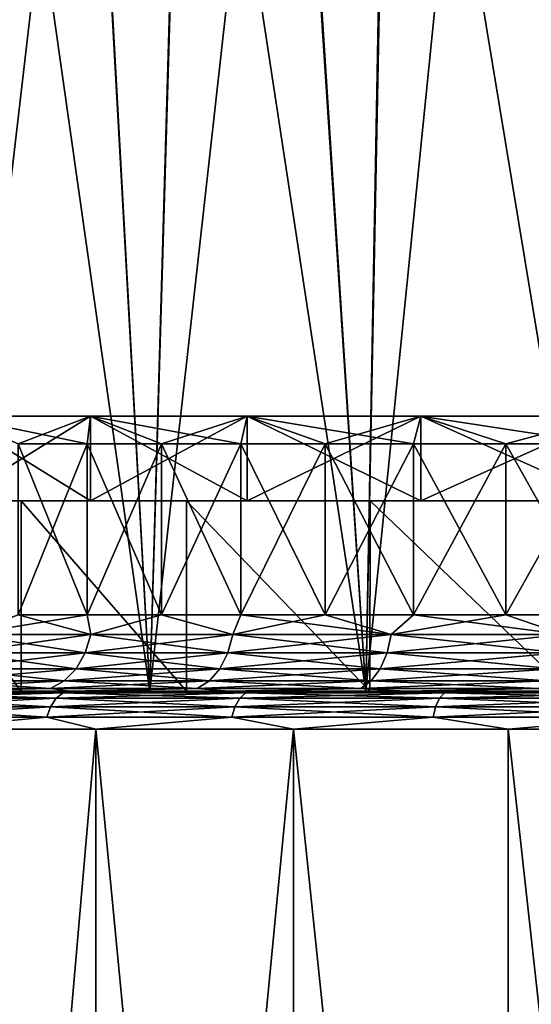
# Model space of a CAD drawing. Header units: millimetres. Extents: x -128 to 173, y -40 to 30.
# Tile 115 of 256: x -6.93 to -4.24, y -29.65 to -24.47. Entities that reach past the tile are written whole.
import ezdxf

# ---------------------------------------------------------------- set-up
doc = ezdxf.new("R2010")
doc.units = ezdxf.units.MM
doc.header["$LTSCALE"] = 56.728605
for name, color, linetype in [('11', 7, 'CONTINUOUS'), ('12', 7, 'CONTINUOUS'), ('13', 7, 'CONTINUOUS'), ('145', 7, 'CONTINUOUS'), ('146', 7, 'CONTINUOUS'), ('147', 7, 'CONTINUOUS'), ('148', 7, 'CONTINUOUS'), ('149', 7, 'CONTINUOUS'), ('150', 7, 'CONTINUOUS'), ('151', 7, 'CONTINUOUS'), ('152', 7, 'CONTINUOUS'), ('153', 7, 'CONTINUOUS'), ('154', 7, 'CONTINUOUS'), ('155', 7, 'CONTINUOUS'), ('156', 7, 'CONTINUOUS'), ('29', 7, 'CONTINUOUS'), ('30', 7, 'CONTINUOUS'), ('33', 7, 'CONTINUOUS'), ('34', 7, 'CONTINUOUS')]:
    doc.layers.add(name, color=color, linetype=linetype)

msp = doc.modelspace()

# ---------------------------------------------------------------- linework, layer by layer
at = {"layer": '11', "color": 7, "linetype": 'CONTINUOUS'}
for points in [[(-7.2943, -28, 8.2336), (-8.2336, -28, 7.2943), (-6.4061, -28, 7.7436), (-7.2943, -28, 8.2336)], [(-6.4061, -28, 7.7436), (-8.2336, -28, 7.2943), (-7.3261, -28, 6.8797), (-6.4061, -28, 7.7436)], [(-8.2336, -28, -7.2943), (-7.2943, -28, -8.2336), (-6.4061, -28, -7.7436), (-8.2336, -28, -7.2943)], [(-7.3261, -28, -6.8797), (-8.2336, -28, -7.2943), (-6.4061, -28, -7.7436), (-7.3261, -28, -6.8797)], [(-6.2487, -28, 9.0528), (-7.2943, -28, 8.2336), (-5.385, -28, 8.4855), (-6.2487, -28, 9.0528)], [(-5.385, -28, 8.4855), (-7.2943, -28, 8.2336), (-6.4061, -28, 7.7436), (-5.385, -28, 8.4855)], [(-7.2943, -28, -8.2336), (-6.2487, -28, -9.0528), (-5.385, -28, -8.4855), (-7.2943, -28, -8.2336)], [(-6.4061, -28, -7.7436), (-7.2943, -28, -8.2336), (-5.385, -28, -8.4855), (-6.4061, -28, -7.7436)], [(-5.1119, -28, 9.74), (-6.2487, -28, 9.0528), (-3.1056, -28, 9.5581), (-5.1119, -28, 9.74)], [(-3.1056, -28, 9.5581), (-6.2487, -28, 9.0528), (-4.2791, -28, 9.0935), (-3.1056, -28, 9.5581)], [(-4.2791, -28, 9.0935), (-6.2487, -28, 9.0528), (-5.385, -28, 8.4855), (-4.2791, -28, 9.0935)], [(-6.2487, -28, -9.0528), (-5.1119, -28, -9.74), (-4.2791, -28, -9.0935), (-6.2487, -28, -9.0528)], [(-5.385, -28, -8.4855), (-6.2487, -28, -9.0528), (-4.2791, -28, -9.0935), (-5.385, -28, -8.4855)], [(-3.9006, -28, 10.2852), (-5.1119, -28, 9.74), (-0.6311, -28, 10.0302), (-3.9006, -28, 10.2852)], [(-0.6311, -28, 10.0302), (-5.1119, -28, 9.74), (-1.8832, -28, 9.872), (-0.6311, -28, 10.0302)], [(-1.8832, -28, 9.872), (-5.1119, -28, 9.74), (-3.1056, -28, 9.5581), (-1.8832, -28, 9.872)], [(-5.1119, -28, -9.74), (-3.9006, -28, -10.2852), (-1.8832, -28, -9.872), (-5.1119, -28, -9.74)], [(-4.2791, -28, -9.0935), (-5.1119, -28, -9.74), (-3.1056, -28, -9.5581), (-4.2791, -28, -9.0935)], [(-3.1056, -28, -9.5581), (-5.1119, -28, -9.74), (-1.8832, -28, -9.872), (-3.1056, -28, -9.5581)]]:
    msp.add_3dface(points, dxfattribs=at)
at = {"layer": '12', "color": 7, "linetype": 'CONTINUOUS'}
for points in [[(-3.876, -21.1239, -10.4226), (-3.9006, -28, -10.2852), (-4.4305, -21.2542, -10.1968), (-3.876, -21.1239, -10.4226)], [(-3.9006, -28, -10.2852), (-5.1119, -28, -9.74), (-4.4305, -21.2542, -10.1968), (-3.9006, -28, -10.2852)], [(-4.4305, -21.2542, -10.1968), (-5.1119, -28, -9.74), (-4.9819, -21.4001, -9.9362), (-4.4305, -21.2542, -10.1968)], [(-4.9819, -21.4001, -9.9362), (-5.1119, -28, -9.74), (-5.5271, -21.56, -9.6404), (-4.9819, -21.4001, -9.9362)], [(-5.1119, -28, -9.74), (-6.2487, -28, -9.0528), (-5.5271, -21.56, -9.6404), (-5.1119, -28, -9.74)], [(-5.5271, -21.56, -9.6404), (-6.2487, -28, -9.0528), (-6.062, -21.7317, -9.3097), (-5.5271, -21.56, -9.6404)], [(-6.062, -21.7317, -9.3097), (-6.2487, -28, -9.0528), (-6.5829, -21.9126, -8.9451), (-6.062, -21.7317, -9.3097)], [(-6.2487, -28, -9.0528), (-7.2943, -28, -8.2336), (-6.5829, -21.9126, -8.9451), (-6.2487, -28, -9.0528)], [(-6.5829, -21.9126, -8.9451), (-7.2943, -28, -8.2336), (-7.0859, -22.1, -8.5478), (-6.5829, -21.9126, -8.9451)]]:
    msp.add_3dface(points, dxfattribs=at)
at = {"layer": '13', "color": 7, "linetype": 'CONTINUOUS'}
for points in [[(-4.4395, -21.2565, 10.1928), (-3.9006, -28, 10.2852), (-3.8843, -21.1257, 10.4195), (-4.4395, -21.2565, 10.1928)], [(-4.991, -21.4026, 9.9316), (-3.9006, -28, 10.2852), (-4.4395, -21.2565, 10.1928), (-4.991, -21.4026, 9.9316)], [(-5.535, -21.5624, 9.6358), (-5.1119, -28, 9.74), (-4.991, -21.4026, 9.9316), (-5.535, -21.5624, 9.6358)], [(-5.1119, -28, 9.74), (-3.9006, -28, 10.2852), (-4.991, -21.4026, 9.9316), (-5.1119, -28, 9.74)], [(-6.0682, -21.7338, 9.3056), (-5.1119, -28, 9.74), (-5.535, -21.5624, 9.6358), (-6.0682, -21.7338, 9.3056)], [(-6.5874, -21.9143, 8.9418), (-6.2487, -28, 9.0528), (-6.0682, -21.7338, 9.3056), (-6.5874, -21.9143, 8.9418)], [(-6.2487, -28, 9.0528), (-5.1119, -28, 9.74), (-6.0682, -21.7338, 9.3056), (-6.2487, -28, 9.0528)], [(-7.089, -22.1012, 8.5452), (-6.2487, -28, 9.0528), (-6.5874, -21.9143, 8.9418), (-7.089, -22.1012, 8.5452)], [(-7.2943, -28, 8.2336), (-6.2487, -28, 9.0528), (-7.089, -22.1012, 8.5452), (-7.2943, -28, 8.2336)]]:
    msp.add_3dface(points, dxfattribs=at)
at = {"layer": '145', "color": 7, "linetype": 'CONTINUOUS'}
for points in [[(-6.5608, -27, 6.1609), (-7.2812, -27, 5.2901), (-6.5607, -26.5557, 6.1609), (-6.5608, -27, 6.1609)], [(-6.5607, -26.5557, 6.1609), (-7.2812, -27, 5.2901), (-7.2812, -26.5557, 5.2901), (-6.5607, -26.5557, 6.1609)], [(-5.7368, -27, 6.9346), (-6.5608, -27, 6.1609), (-5.7368, -26.5557, 6.9346), (-5.7368, -27, 6.9346)], [(-5.7368, -26.5557, 6.9346), (-6.5608, -27, 6.1609), (-6.5607, -26.5557, 6.1609), (-5.7368, -26.5557, 6.9346)], [(-4.8225, -27, 7.5989), (-5.7368, -27, 6.9346), (-4.8224, -26.5557, 7.599), (-4.8225, -27, 7.5989)], [(-4.8224, -26.5557, 7.599), (-5.7368, -27, 6.9346), (-5.7368, -26.5557, 6.9346), (-4.8224, -26.5557, 7.599)], [(-3.832, -27, 8.1434), (-4.8225, -27, 7.5989), (-3.832, -26.5557, 8.1434), (-3.832, -27, 8.1434)], [(-3.832, -26.5557, 8.1434), (-4.8225, -27, 7.5989), (-4.8224, -26.5557, 7.599), (-3.832, -26.5557, 8.1434)]]:
    msp.add_3dface(points, dxfattribs=at)
at = {"layer": '146', "color": 7, "linetype": 'CONTINUOUS'}
for points in [[(-7.2812, -27, 5.2901), (-6.5608, -27, 6.1609), (-7.6856, -27, 5.584), (-7.2812, -27, 5.2901)], [(-7.6856, -27, 5.584), (-6.5608, -27, 6.1609), (-6.9252, -27, 6.5032), (-7.6856, -27, 5.584)], [(-7.6856, -27, -5.584), (-6.9252, -27, -6.5032), (-6.5608, -27, -6.1609), (-7.6856, -27, -5.584)], [(-7.2812, -27, -5.2901), (-7.6856, -27, -5.584), (-6.5608, -27, -6.1609), (-7.2812, -27, -5.2901)], [(-6.5608, -27, 6.1609), (-5.7368, -27, 6.9346), (-6.9252, -27, 6.5032), (-6.5608, -27, 6.1609)], [(-6.9252, -27, 6.5032), (-5.7368, -27, 6.9346), (-6.0555, -27, 7.3199), (-6.9252, -27, 6.5032)], [(-6.9252, -27, -6.5032), (-6.0555, -27, -7.3199), (-5.7368, -27, -6.9346), (-6.9252, -27, -6.5032)], [(-6.5608, -27, -6.1609), (-6.9252, -27, -6.5032), (-5.7368, -27, -6.9346), (-6.5608, -27, -6.1609)], [(-5.7368, -27, 6.9346), (-4.8225, -27, 7.5989), (-6.0555, -27, 7.3199), (-5.7368, -27, 6.9346)], [(-6.0555, -27, 7.3199), (-4.8225, -27, 7.5989), (-5.0903, -27, 8.0211), (-6.0555, -27, 7.3199)], [(-6.0555, -27, -7.3199), (-5.0903, -27, -8.0211), (-4.8225, -27, -7.5989), (-6.0555, -27, -7.3199)], [(-5.7368, -27, -6.9346), (-6.0555, -27, -7.3199), (-4.8225, -27, -7.5989), (-5.7368, -27, -6.9346)], [(-4.8225, -27, 7.5989), (-3.832, -27, 8.1434), (-5.0903, -27, 8.0211), (-4.8225, -27, 7.5989)], [(-3.832, -27, 8.1434), (-2.7812, -27, 8.5595), (-5.0903, -27, 8.0211), (-3.832, -27, 8.1434)], [(-5.0903, -27, 8.0211), (-2.7812, -27, 8.5595), (-4.0449, -27, 8.5959), (-5.0903, -27, 8.0211)], [(-5.0903, -27, -8.0211), (-4.0449, -27, -8.5959), (-3.832, -27, -8.1434), (-5.0903, -27, -8.0211)], [(-4.8225, -27, -7.5989), (-5.0903, -27, -8.0211), (-3.832, -27, -8.1434), (-4.8225, -27, -7.5989)]]:
    msp.add_3dface(points, dxfattribs=at)
at = {"layer": '147', "color": 7, "linetype": 'CONTINUOUS'}
for points in [[(-7.6857, -28, 5.584), (-7.6856, -27, 5.584), (-6.9252, -28, 6.5032), (-7.6857, -28, 5.584)], [(-7.6856, -27, 5.584), (-6.9252, -27, 6.5032), (-6.9252, -28, 6.5032), (-7.6856, -27, 5.584)], [(-6.9252, -27, 6.5032), (-6.0555, -27, 7.3199), (-6.0555, -28, 7.3199), (-6.9252, -27, 6.5032)], [(-6.9252, -28, 6.5032), (-6.9252, -27, 6.5032), (-6.0555, -28, 7.3199), (-6.9252, -28, 6.5032)], [(-6.0555, -27, 7.3199), (-5.0903, -27, 8.0211), (-5.0904, -28, 8.0211), (-6.0555, -27, 7.3199)], [(-6.0555, -28, 7.3199), (-6.0555, -27, 7.3199), (-5.0904, -28, 8.0211), (-6.0555, -28, 7.3199)], [(-5.0904, -28, 8.0211), (-5.0903, -27, 8.0211), (-4.0449, -28, 8.5959), (-5.0904, -28, 8.0211)], [(-5.0903, -27, 8.0211), (-4.0449, -27, 8.5959), (-4.0449, -28, 8.5959), (-5.0903, -27, 8.0211)]]:
    msp.add_3dface(points, dxfattribs=at)
at = {"layer": '148', "color": 7, "linetype": 'CONTINUOUS'}
for points in [[(-6.9252, -28, -6.5032), (-7.6856, -27, -5.584), (-7.6857, -28, -5.584), (-6.9252, -28, -6.5032)], [(-6.9252, -27, -6.5032), (-7.6856, -27, -5.584), (-6.9252, -28, -6.5032), (-6.9252, -27, -6.5032)], [(-6.0555, -27, -7.3199), (-6.9252, -27, -6.5032), (-6.0555, -28, -7.3199), (-6.0555, -27, -7.3199)], [(-6.0555, -28, -7.3199), (-6.9252, -27, -6.5032), (-6.9252, -28, -6.5032), (-6.0555, -28, -7.3199)], [(-5.0903, -27, -8.0211), (-6.0555, -27, -7.3199), (-5.0904, -28, -8.0211), (-5.0903, -27, -8.0211)], [(-5.0904, -28, -8.0211), (-6.0555, -27, -7.3199), (-6.0555, -28, -7.3199), (-5.0904, -28, -8.0211)], [(-4.0449, -28, -8.5959), (-5.0903, -27, -8.0211), (-5.0904, -28, -8.0211), (-4.0449, -28, -8.5959)], [(-4.0449, -27, -8.5959), (-5.0903, -27, -8.0211), (-4.0449, -28, -8.5959), (-4.0449, -27, -8.5959)]]:
    msp.add_3dface(points, dxfattribs=at)
at = {"layer": '149', "color": 7, "linetype": 'CONTINUOUS'}
for points in [[(-7.6857, -28, 5.584), (-6.9252, -28, 6.5032), (-6.6704, -28, 6.2633), (-7.6857, -28, 5.584)], [(-7.4028, -28, 5.3778), (-7.6857, -28, 5.584), (-6.6704, -28, 6.2633), (-7.4028, -28, 5.3778)], [(-6.9252, -28, -6.5032), (-7.6857, -28, -5.584), (-6.6703, -28, -6.2633), (-6.9252, -28, -6.5032)], [(-6.6703, -28, -6.2633), (-7.6857, -28, -5.584), (-7.4028, -28, -5.3779), (-6.6703, -28, -6.2633)], [(-6.9252, -28, 6.5032), (-6.0555, -28, 7.3199), (-5.8327, -28, 7.05), (-6.9252, -28, 6.5032)], [(-6.6704, -28, 6.2633), (-6.9252, -28, 6.5032), (-5.8327, -28, 7.05), (-6.6704, -28, 6.2633)], [(-6.0555, -28, -7.3199), (-6.9252, -28, -6.5032), (-5.8327, -28, -7.05), (-6.0555, -28, -7.3199)], [(-5.8327, -28, -7.05), (-6.9252, -28, -6.5032), (-6.6703, -28, -6.2633), (-5.8327, -28, -7.05)], [(-6.0555, -28, 7.3199), (-5.0904, -28, 8.0211), (-4.9031, -28, 7.7254), (-6.0555, -28, 7.3199)], [(-5.8327, -28, 7.05), (-6.0555, -28, 7.3199), (-4.9031, -28, 7.7254), (-5.8327, -28, 7.05)], [(-5.0904, -28, -8.0211), (-6.0555, -28, -7.3199), (-4.903, -28, -7.7255), (-5.0904, -28, -8.0211)], [(-4.903, -28, -7.7255), (-6.0555, -28, -7.3199), (-5.8327, -28, -7.05), (-4.903, -28, -7.7255)], [(-5.0904, -28, 8.0211), (-4.0449, -28, 8.5959), (-3.8961, -28, 8.2791), (-5.0904, -28, 8.0211)], [(-4.9031, -28, 7.7254), (-5.0904, -28, 8.0211), (-3.8961, -28, 8.2791), (-4.9031, -28, 7.7254)], [(-4.0449, -28, -8.5959), (-5.0904, -28, -8.0211), (-3.8961, -28, -8.2791), (-4.0449, -28, -8.5959)], [(-3.8961, -28, -8.2791), (-5.0904, -28, -8.0211), (-4.903, -28, -7.7255), (-3.8961, -28, -8.2791)]]:
    msp.add_3dface(points, dxfattribs=at)
at = {"layer": '150', "color": 7, "linetype": 'CONTINUOUS'}
for points in [[(-6.9418, -27.6, 5.3267), (-6.5786, -27.6, 5.7693), (-6.9419, -26.7, 5.3266), (-6.9418, -27.6, 5.3267)], [(-6.9419, -26.7, 5.3266), (-6.5786, -27.6, 5.7693), (-6.5786, -26.7, 5.7693), (-6.9419, -26.7, 5.3266)], [(-6.5786, -27.6, 5.7693), (-6.1872, -27.6, 6.1872), (-6.5786, -26.7, 5.7693), (-6.5786, -27.6, 5.7693)], [(-6.5786, -26.7, 5.7693), (-6.1872, -27.6, 6.1872), (-6.1872, -26.7, 6.1871), (-6.5786, -26.7, 5.7693)], [(-6.1872, -27.6, 6.1872), (-5.7693, -27.6, 6.5786), (-6.1872, -26.7, 6.1871), (-6.1872, -27.6, 6.1872)], [(-6.1872, -26.7, 6.1871), (-5.7693, -27.6, 6.5786), (-5.7692, -26.7, 6.5787), (-6.1872, -26.7, 6.1871)], [(-5.7693, -27.6, 6.5786), (-5.3267, -27.6, 6.9418), (-5.7692, -26.7, 6.5787), (-5.7693, -27.6, 6.5786)], [(-5.7692, -26.7, 6.5787), (-5.3267, -27.6, 6.9418), (-5.3267, -26.7, 6.9418), (-5.7692, -26.7, 6.5787)], [(-5.3267, -27.6, 6.9418), (-4.8612, -27.6, 7.2754), (-5.3267, -26.7, 6.9418), (-5.3267, -27.6, 6.9418)], [(-5.3267, -26.7, 6.9418), (-4.8612, -27.6, 7.2754), (-4.8612, -26.7, 7.2754), (-5.3267, -26.7, 6.9418)], [(-4.8612, -27.6, 7.2754), (-4.375, -27.6, 7.5777), (-4.8612, -26.7, 7.2754), (-4.8612, -27.6, 7.2754)], [(-4.8612, -26.7, 7.2754), (-4.375, -27.6, 7.5777), (-4.375, -26.7, 7.5777), (-4.8612, -26.7, 7.2754)], [(-4.375, -27.6, 7.5777), (-3.87, -27.6, 7.8476), (-4.375, -26.7, 7.5777), (-4.375, -27.6, 7.5777)], [(-4.375, -26.7, 7.5777), (-3.87, -27.6, 7.8476), (-3.8701, -26.7, 7.8476), (-4.375, -26.7, 7.5777)]]:
    msp.add_3dface(points, dxfattribs=at)
at = {"layer": '151', "color": 7, "linetype": 'CONTINUOUS'}
for points in [[(-6.5607, -26.5557, 6.1609), (-7.2812, -26.5557, 5.2901), (-6.5786, -26.7, 5.7693), (-6.5607, -26.5557, 6.1609)], [(-7.2812, -26.5557, 5.2901), (-6.9419, -26.7, 5.3266), (-6.5786, -26.7, 5.7693), (-7.2812, -26.5557, 5.2901)], [(-6.5607, -26.5557, 6.1609), (-6.5786, -26.7, 5.7693), (-6.1872, -26.7, 6.1871), (-6.5607, -26.5557, 6.1609)], [(-5.7368, -26.5557, 6.9346), (-6.5607, -26.5557, 6.1609), (-5.7692, -26.7, 6.5787), (-5.7368, -26.5557, 6.9346)], [(-6.5607, -26.5557, 6.1609), (-6.1872, -26.7, 6.1871), (-5.7692, -26.7, 6.5787), (-6.5607, -26.5557, 6.1609)], [(-5.7368, -26.5557, 6.9346), (-5.7692, -26.7, 6.5787), (-5.3267, -26.7, 6.9418), (-5.7368, -26.5557, 6.9346)], [(-4.8224, -26.5557, 7.599), (-5.7368, -26.5557, 6.9346), (-4.8612, -26.7, 7.2754), (-4.8224, -26.5557, 7.599)], [(-5.7368, -26.5557, 6.9346), (-5.3267, -26.7, 6.9418), (-4.8612, -26.7, 7.2754), (-5.7368, -26.5557, 6.9346)], [(-4.8224, -26.5557, 7.599), (-4.8612, -26.7, 7.2754), (-4.375, -26.7, 7.5777), (-4.8224, -26.5557, 7.599)], [(-3.832, -26.5557, 8.1434), (-4.8224, -26.5557, 7.599), (-3.8701, -26.7, 7.8476), (-3.832, -26.5557, 8.1434)], [(-4.8224, -26.5557, 7.599), (-4.375, -26.7, 7.5777), (-3.8701, -26.7, 7.8476), (-4.8224, -26.5557, 7.599)]]:
    msp.add_3dface(points, dxfattribs=at)
at = {"layer": '152', "color": 7, "linetype": 'CONTINUOUS'}
for points in [[(-6.5786, -26.7, -5.7693), (-6.9418, -27.6, -5.3267), (-6.9419, -26.7, -5.3266), (-6.5786, -26.7, -5.7693)], [(-6.5786, -27.6, -5.7693), (-6.9418, -27.6, -5.3267), (-6.5786, -26.7, -5.7693), (-6.5786, -27.6, -5.7693)], [(-6.1872, -27.6, -6.1872), (-6.5786, -27.6, -5.7693), (-6.1872, -26.7, -6.1871), (-6.1872, -27.6, -6.1872)], [(-6.1872, -26.7, -6.1871), (-6.5786, -27.6, -5.7693), (-6.5786, -26.7, -5.7693), (-6.1872, -26.7, -6.1871)], [(-5.7693, -27.6, -6.5786), (-6.1872, -27.6, -6.1872), (-5.7692, -26.7, -6.5787), (-5.7693, -27.6, -6.5786)], [(-5.7692, -26.7, -6.5787), (-6.1872, -27.6, -6.1872), (-6.1872, -26.7, -6.1871), (-5.7692, -26.7, -6.5787)], [(-5.3267, -27.6, -6.9418), (-5.7693, -27.6, -6.5786), (-5.3267, -26.7, -6.9418), (-5.3267, -27.6, -6.9418)], [(-5.3267, -26.7, -6.9418), (-5.7693, -27.6, -6.5786), (-5.7692, -26.7, -6.5787), (-5.3267, -26.7, -6.9418)], [(-4.8612, -27.6, -7.2754), (-5.3267, -27.6, -6.9418), (-4.8612, -26.7, -7.2754), (-4.8612, -27.6, -7.2754)], [(-4.8612, -26.7, -7.2754), (-5.3267, -27.6, -6.9418), (-5.3267, -26.7, -6.9418), (-4.8612, -26.7, -7.2754)], [(-4.375, -27.6, -7.5777), (-4.8612, -27.6, -7.2754), (-4.375, -26.7, -7.5777), (-4.375, -27.6, -7.5777)], [(-4.375, -26.7, -7.5777), (-4.8612, -27.6, -7.2754), (-4.8612, -26.7, -7.2754), (-4.375, -26.7, -7.5777)], [(-3.87, -27.6, -7.8476), (-4.375, -27.6, -7.5777), (-3.8701, -26.7, -7.8476), (-3.87, -27.6, -7.8476)], [(-3.8701, -26.7, -7.8476), (-4.375, -27.6, -7.5777), (-4.375, -26.7, -7.5777), (-3.8701, -26.7, -7.8476)]]:
    msp.add_3dface(points, dxfattribs=at)
at = {"layer": '153', "color": 7, "linetype": 'CONTINUOUS'}
for points in [[(-6.5607, -26.5557, -6.1609), (-6.9419, -26.7, -5.3266), (-7.2812, -26.5557, -5.2901), (-6.5607, -26.5557, -6.1609)], [(-6.5786, -26.7, -5.7693), (-6.9419, -26.7, -5.3266), (-6.5607, -26.5557, -6.1609), (-6.5786, -26.7, -5.7693)], [(-6.1872, -26.7, -6.1871), (-6.5786, -26.7, -5.7693), (-6.5607, -26.5557, -6.1609), (-6.1872, -26.7, -6.1871)], [(-5.7368, -26.5557, -6.9346), (-6.1872, -26.7, -6.1871), (-6.5607, -26.5557, -6.1609), (-5.7368, -26.5557, -6.9346)], [(-5.7692, -26.7, -6.5787), (-6.1872, -26.7, -6.1871), (-5.7368, -26.5557, -6.9346), (-5.7692, -26.7, -6.5787)], [(-5.3267, -26.7, -6.9418), (-5.7692, -26.7, -6.5787), (-5.7368, -26.5557, -6.9346), (-5.3267, -26.7, -6.9418)], [(-4.8224, -26.5557, -7.599), (-5.3267, -26.7, -6.9418), (-5.7368, -26.5557, -6.9346), (-4.8224, -26.5557, -7.599)], [(-4.8612, -26.7, -7.2754), (-5.3267, -26.7, -6.9418), (-4.8224, -26.5557, -7.599), (-4.8612, -26.7, -7.2754)], [(-4.375, -26.7, -7.5777), (-4.8612, -26.7, -7.2754), (-4.8224, -26.5557, -7.599), (-4.375, -26.7, -7.5777)], [(-3.832, -26.5557, -8.1434), (-4.375, -26.7, -7.5777), (-4.8224, -26.5557, -7.599), (-3.832, -26.5557, -8.1434)], [(-3.8701, -26.7, -7.8476), (-4.375, -26.7, -7.5777), (-3.832, -26.5557, -8.1434), (-3.8701, -26.7, -7.8476)]]:
    msp.add_3dface(points, dxfattribs=at)
at = {"layer": '154', "color": 7, "linetype": 'CONTINUOUS'}
for points in [[(-6.9418, -27.6, -5.3267), (-6.5786, -27.6, -5.7693), (-7.2122, -27.7031, -4.9782), (-6.9418, -27.6, -5.3267)], [(-7.2122, -27.7031, -4.9782), (-6.5786, -27.6, -5.7693), (-6.5596, -27.7031, -5.8113), (-7.2122, -27.7031, -4.9782)], [(-6.5786, -27.6, -5.7693), (-6.1872, -27.6, -6.1872), (-6.5596, -27.7031, -5.8113), (-6.5786, -27.6, -5.7693)], [(-6.5596, -27.7031, -5.8113), (-6.1872, -27.6, -6.1872), (-5.8113, -27.7031, -6.5596), (-6.5596, -27.7031, -5.8113)], [(-6.1872, -27.6, -6.1872), (-5.7693, -27.6, -6.5786), (-5.8113, -27.7031, -6.5596), (-6.1872, -27.6, -6.1872)], [(-5.7693, -27.6, -6.5786), (-5.3267, -27.6, -6.9418), (-5.8113, -27.7031, -6.5596), (-5.7693, -27.6, -6.5786)], [(-5.8113, -27.7031, -6.5596), (-5.3267, -27.6, -6.9418), (-4.9782, -27.7031, -7.2122), (-5.8113, -27.7031, -6.5596)], [(-5.3267, -27.6, -6.9418), (-4.8612, -27.6, -7.2754), (-4.9782, -27.7031, -7.2122), (-5.3267, -27.6, -6.9418)], [(-4.8612, -27.6, -7.2754), (-4.375, -27.6, -7.5777), (-4.9782, -27.7031, -7.2122), (-4.8612, -27.6, -7.2754)], [(-4.9782, -27.7031, -7.2122), (-4.375, -27.6, -7.5777), (-4.0726, -27.7031, -7.7597), (-4.9782, -27.7031, -7.2122)], [(-4.375, -27.6, -7.5777), (-3.87, -27.6, -7.8476), (-4.0726, -27.7031, -7.7597), (-4.375, -27.6, -7.5777)], [(-7.2122, -27.7031, -4.9782), (-6.5596, -27.7031, -5.8113), (-7.2451, -27.7997, -5.0009), (-7.2122, -27.7031, -4.9782)], [(-7.2451, -27.7997, -5.0009), (-6.5596, -27.7031, -5.8113), (-6.5895, -27.7997, -5.8378), (-7.2451, -27.7997, -5.0009)], [(-6.5596, -27.7031, -5.8113), (-5.8113, -27.7031, -6.5596), (-6.5895, -27.7997, -5.8378), (-6.5596, -27.7031, -5.8113)], [(-6.5895, -27.7997, -5.8378), (-5.8113, -27.7031, -6.5596), (-5.8378, -27.7997, -6.5895), (-6.5895, -27.7997, -5.8378)], [(-5.8113, -27.7031, -6.5596), (-4.9782, -27.7031, -7.2122), (-5.8378, -27.7997, -6.5895), (-5.8113, -27.7031, -6.5596)], [(-5.8378, -27.7997, -6.5895), (-4.9782, -27.7031, -7.2122), (-5.0009, -27.7997, -7.2451), (-5.8378, -27.7997, -6.5895)], [(-4.9782, -27.7031, -7.2122), (-4.0726, -27.7031, -7.7597), (-5.0009, -27.7997, -7.2451), (-4.9782, -27.7031, -7.2122)], [(-5.0009, -27.7997, -7.2451), (-4.0726, -27.7031, -7.7597), (-4.0912, -27.7997, -7.7951), (-5.0009, -27.7997, -7.2451)], [(-7.2451, -27.7997, -5.0009), (-6.5895, -27.7997, -5.8378), (-7.2974, -27.8827, -5.037), (-7.2451, -27.7997, -5.0009)], [(-7.2974, -27.8827, -5.037), (-6.5895, -27.7997, -5.8378), (-6.6371, -27.8827, -5.8799), (-7.2974, -27.8827, -5.037)], [(-6.5895, -27.7997, -5.8378), (-5.8378, -27.7997, -6.5895), (-6.6371, -27.8827, -5.8799), (-6.5895, -27.7997, -5.8378)], [(-6.6371, -27.8827, -5.8799), (-5.8378, -27.7997, -6.5895), (-5.8799, -27.8827, -6.6371), (-6.6371, -27.8827, -5.8799)], [(-5.8378, -27.7997, -6.5895), (-5.0009, -27.7997, -7.2451), (-5.8799, -27.8827, -6.6371), (-5.8378, -27.7997, -6.5895)], [(-5.8799, -27.8827, -6.6371), (-5.0009, -27.7997, -7.2451), (-5.037, -27.8827, -7.2974), (-5.8799, -27.8827, -6.6371)], [(-5.0009, -27.7997, -7.2451), (-4.0912, -27.7997, -7.7951), (-5.037, -27.8827, -7.2974), (-5.0009, -27.7997, -7.2451)], [(-5.037, -27.8827, -7.2974), (-4.0912, -27.7997, -7.7951), (-4.1207, -27.8827, -7.8513), (-5.037, -27.8827, -7.2974)], [(-7.2974, -27.8827, -5.037), (-6.6371, -27.8827, -5.8799), (-7.3656, -27.9464, -5.0841), (-7.2974, -27.8827, -5.037)], [(-7.3656, -27.9464, -5.0841), (-6.6371, -27.8827, -5.8799), (-6.6991, -27.9464, -5.9349), (-7.3656, -27.9464, -5.0841)], [(-6.6371, -27.8827, -5.8799), (-5.8799, -27.8827, -6.6371), (-6.6991, -27.9464, -5.9349), (-6.6371, -27.8827, -5.8799)], [(-6.6991, -27.9464, -5.9349), (-5.8799, -27.8827, -6.6371), (-5.9349, -27.9464, -6.6991), (-6.6991, -27.9464, -5.9349)], [(-5.8799, -27.8827, -6.6371), (-5.037, -27.8827, -7.2974), (-5.9349, -27.9464, -6.6991), (-5.8799, -27.8827, -6.6371)], [(-5.9349, -27.9464, -6.6991), (-5.037, -27.8827, -7.2974), (-5.0841, -27.9464, -7.3656), (-5.9349, -27.9464, -6.6991)], [(-5.037, -27.8827, -7.2974), (-4.1207, -27.8827, -7.8513), (-5.0841, -27.9464, -7.3656), (-5.037, -27.8827, -7.2974)], [(-5.0841, -27.9464, -7.3656), (-4.1207, -27.8827, -7.8513), (-4.1592, -27.9464, -7.9248), (-5.0841, -27.9464, -7.3656)], [(-7.3656, -27.9464, -5.0841), (-6.6991, -27.9464, -5.9349), (-7.4451, -27.9864, -5.139), (-7.3656, -27.9464, -5.0841)], [(-7.4451, -27.9864, -5.139), (-6.6991, -27.9464, -5.9349), (-6.7714, -27.9864, -5.9989), (-7.4451, -27.9864, -5.139)], [(-6.6991, -27.9464, -5.9349), (-5.9349, -27.9464, -6.6991), (-6.7714, -27.9864, -5.9989), (-6.6991, -27.9464, -5.9349)], [(-6.7714, -27.9864, -5.9989), (-5.9349, -27.9464, -6.6991), (-5.9989, -27.9864, -6.7714), (-6.7714, -27.9864, -5.9989)], [(-5.9349, -27.9464, -6.6991), (-5.0841, -27.9464, -7.3656), (-5.9989, -27.9864, -6.7714), (-5.9349, -27.9464, -6.6991)], [(-5.9989, -27.9864, -6.7714), (-5.0841, -27.9464, -7.3656), (-5.139, -27.9864, -7.4451), (-5.9989, -27.9864, -6.7714)], [(-5.0841, -27.9464, -7.3656), (-4.1592, -27.9464, -7.9248), (-5.139, -27.9864, -7.4451), (-5.0841, -27.9464, -7.3656)], [(-5.139, -27.9864, -7.4451), (-4.1592, -27.9464, -7.9248), (-4.2041, -27.9864, -8.0103), (-5.139, -27.9864, -7.4451)], [(-7.4028, -28, -5.3779), (-7.4451, -27.9864, -5.139), (-6.7714, -27.9864, -5.9989), (-7.4028, -28, -5.3779)], [(-6.6703, -28, -6.2633), (-7.4028, -28, -5.3779), (-6.7714, -27.9864, -5.9989), (-6.6703, -28, -6.2633)], [(-6.6703, -28, -6.2633), (-6.7714, -27.9864, -5.9989), (-5.9989, -27.9864, -6.7714), (-6.6703, -28, -6.2633)], [(-5.8327, -28, -7.05), (-6.6703, -28, -6.2633), (-5.9989, -27.9864, -6.7714), (-5.8327, -28, -7.05)], [(-5.8327, -28, -7.05), (-5.9989, -27.9864, -6.7714), (-5.139, -27.9864, -7.4451), (-5.8327, -28, -7.05)], [(-4.903, -28, -7.7255), (-5.8327, -28, -7.05), (-5.139, -27.9864, -7.4451), (-4.903, -28, -7.7255)], [(-4.903, -28, -7.7255), (-5.139, -27.9864, -7.4451), (-4.2041, -27.9864, -8.0103), (-4.903, -28, -7.7255)], [(-3.8961, -28, -8.2791), (-4.903, -28, -7.7255), (-4.2041, -27.9864, -8.0103), (-3.8961, -28, -8.2791)]]:
    msp.add_3dface(points, dxfattribs=at)
at = {"layer": '155', "color": 7, "linetype": 'CONTINUOUS'}
for points in [[(-6.5596, -27.7031, 5.8113), (-6.9418, -27.6, 5.3267), (-7.2122, -27.7031, 4.9782), (-6.5596, -27.7031, 5.8113)], [(-6.5786, -27.6, 5.7693), (-6.9418, -27.6, 5.3267), (-6.5596, -27.7031, 5.8113), (-6.5786, -27.6, 5.7693)], [(-6.1872, -27.6, 6.1872), (-6.5786, -27.6, 5.7693), (-6.5596, -27.7031, 5.8113), (-6.1872, -27.6, 6.1872)], [(-5.8113, -27.7031, 6.5596), (-6.1872, -27.6, 6.1872), (-6.5596, -27.7031, 5.8113), (-5.8113, -27.7031, 6.5596)], [(-5.7693, -27.6, 6.5786), (-6.1872, -27.6, 6.1872), (-5.8113, -27.7031, 6.5596), (-5.7693, -27.6, 6.5786)], [(-4.9782, -27.7031, 7.2122), (-5.7693, -27.6, 6.5786), (-5.8113, -27.7031, 6.5596), (-4.9782, -27.7031, 7.2122)], [(-5.3267, -27.6, 6.9418), (-5.7693, -27.6, 6.5786), (-4.9782, -27.7031, 7.2122), (-5.3267, -27.6, 6.9418)], [(-4.8612, -27.6, 7.2754), (-5.3267, -27.6, 6.9418), (-4.9782, -27.7031, 7.2122), (-4.8612, -27.6, 7.2754)], [(-4.0726, -27.7031, 7.7597), (-4.8612, -27.6, 7.2754), (-4.9782, -27.7031, 7.2122), (-4.0726, -27.7031, 7.7597)], [(-4.375, -27.6, 7.5777), (-4.8612, -27.6, 7.2754), (-4.0726, -27.7031, 7.7597), (-4.375, -27.6, 7.5777)], [(-3.87, -27.6, 7.8476), (-4.375, -27.6, 7.5777), (-4.0726, -27.7031, 7.7597), (-3.87, -27.6, 7.8476)], [(-6.5895, -27.7997, 5.8378), (-7.2122, -27.7031, 4.9782), (-7.2451, -27.7997, 5.0009), (-6.5895, -27.7997, 5.8378)], [(-6.5596, -27.7031, 5.8113), (-7.2122, -27.7031, 4.9782), (-6.5895, -27.7997, 5.8378), (-6.5596, -27.7031, 5.8113)], [(-5.8378, -27.7997, 6.5895), (-6.5596, -27.7031, 5.8113), (-6.5895, -27.7997, 5.8378), (-5.8378, -27.7997, 6.5895)], [(-5.8113, -27.7031, 6.5596), (-6.5596, -27.7031, 5.8113), (-5.8378, -27.7997, 6.5895), (-5.8113, -27.7031, 6.5596)], [(-5.0009, -27.7997, 7.2451), (-5.8113, -27.7031, 6.5596), (-5.8378, -27.7997, 6.5895), (-5.0009, -27.7997, 7.2451)], [(-4.9782, -27.7031, 7.2122), (-5.8113, -27.7031, 6.5596), (-5.0009, -27.7997, 7.2451), (-4.9782, -27.7031, 7.2122)], [(-4.0912, -27.7997, 7.7951), (-4.9782, -27.7031, 7.2122), (-5.0009, -27.7997, 7.2451), (-4.0912, -27.7997, 7.7951)], [(-4.0726, -27.7031, 7.7597), (-4.9782, -27.7031, 7.2122), (-4.0912, -27.7997, 7.7951), (-4.0726, -27.7031, 7.7597)], [(-6.6371, -27.8827, 5.8799), (-7.2451, -27.7997, 5.0009), (-7.2974, -27.8827, 5.037), (-6.6371, -27.8827, 5.8799)], [(-6.5895, -27.7997, 5.8378), (-7.2451, -27.7997, 5.0009), (-6.6371, -27.8827, 5.8799), (-6.5895, -27.7997, 5.8378)], [(-5.8799, -27.8827, 6.6371), (-6.5895, -27.7997, 5.8378), (-6.6371, -27.8827, 5.8799), (-5.8799, -27.8827, 6.6371)], [(-5.8378, -27.7997, 6.5895), (-6.5895, -27.7997, 5.8378), (-5.8799, -27.8827, 6.6371), (-5.8378, -27.7997, 6.5895)], [(-5.037, -27.8827, 7.2974), (-5.8378, -27.7997, 6.5895), (-5.8799, -27.8827, 6.6371), (-5.037, -27.8827, 7.2974)], [(-5.0009, -27.7997, 7.2451), (-5.8378, -27.7997, 6.5895), (-5.037, -27.8827, 7.2974), (-5.0009, -27.7997, 7.2451)], [(-4.1207, -27.8827, 7.8513), (-5.0009, -27.7997, 7.2451), (-5.037, -27.8827, 7.2974), (-4.1207, -27.8827, 7.8513)], [(-4.0912, -27.7997, 7.7951), (-5.0009, -27.7997, 7.2451), (-4.1207, -27.8827, 7.8513), (-4.0912, -27.7997, 7.7951)], [(-6.6991, -27.9464, 5.9349), (-7.2974, -27.8827, 5.037), (-7.3656, -27.9464, 5.0841), (-6.6991, -27.9464, 5.9349)], [(-6.6371, -27.8827, 5.8799), (-7.2974, -27.8827, 5.037), (-6.6991, -27.9464, 5.9349), (-6.6371, -27.8827, 5.8799)], [(-5.9349, -27.9464, 6.6991), (-6.6371, -27.8827, 5.8799), (-6.6991, -27.9464, 5.9349), (-5.9349, -27.9464, 6.6991)], [(-5.8799, -27.8827, 6.6371), (-6.6371, -27.8827, 5.8799), (-5.9349, -27.9464, 6.6991), (-5.8799, -27.8827, 6.6371)], [(-5.0841, -27.9464, 7.3656), (-5.8799, -27.8827, 6.6371), (-5.9349, -27.9464, 6.6991), (-5.0841, -27.9464, 7.3656)], [(-5.037, -27.8827, 7.2974), (-5.8799, -27.8827, 6.6371), (-5.0841, -27.9464, 7.3656), (-5.037, -27.8827, 7.2974)], [(-4.1592, -27.9464, 7.9248), (-5.037, -27.8827, 7.2974), (-5.0841, -27.9464, 7.3656), (-4.1592, -27.9464, 7.9248)], [(-4.1207, -27.8827, 7.8513), (-5.037, -27.8827, 7.2974), (-4.1592, -27.9464, 7.9248), (-4.1207, -27.8827, 7.8513)], [(-6.7714, -27.9864, 5.9989), (-7.3656, -27.9464, 5.0841), (-7.4451, -27.9864, 5.139), (-6.7714, -27.9864, 5.9989)], [(-6.6991, -27.9464, 5.9349), (-7.3656, -27.9464, 5.0841), (-6.7714, -27.9864, 5.9989), (-6.6991, -27.9464, 5.9349)], [(-5.9989, -27.9864, 6.7714), (-6.6991, -27.9464, 5.9349), (-6.7714, -27.9864, 5.9989), (-5.9989, -27.9864, 6.7714)], [(-5.9349, -27.9464, 6.6991), (-6.6991, -27.9464, 5.9349), (-5.9989, -27.9864, 6.7714), (-5.9349, -27.9464, 6.6991)], [(-5.139, -27.9864, 7.4451), (-5.9349, -27.9464, 6.6991), (-5.9989, -27.9864, 6.7714), (-5.139, -27.9864, 7.4451)], [(-5.0841, -27.9464, 7.3656), (-5.9349, -27.9464, 6.6991), (-5.139, -27.9864, 7.4451), (-5.0841, -27.9464, 7.3656)], [(-4.2041, -27.9864, 8.0103), (-5.0841, -27.9464, 7.3656), (-5.139, -27.9864, 7.4451), (-4.2041, -27.9864, 8.0103)], [(-4.1592, -27.9464, 7.9248), (-5.0841, -27.9464, 7.3656), (-4.2041, -27.9864, 8.0103), (-4.1592, -27.9464, 7.9248)], [(-7.4028, -28, 5.3778), (-6.7714, -27.9864, 5.9989), (-7.4451, -27.9864, 5.139), (-7.4028, -28, 5.3778)], [(-7.4028, -28, 5.3778), (-6.6704, -28, 6.2633), (-6.7714, -27.9864, 5.9989), (-7.4028, -28, 5.3778)], [(-6.6704, -28, 6.2633), (-5.9989, -27.9864, 6.7714), (-6.7714, -27.9864, 5.9989), (-6.6704, -28, 6.2633)], [(-6.6704, -28, 6.2633), (-5.8327, -28, 7.05), (-5.9989, -27.9864, 6.7714), (-6.6704, -28, 6.2633)], [(-5.8327, -28, 7.05), (-5.139, -27.9864, 7.4451), (-5.9989, -27.9864, 6.7714), (-5.8327, -28, 7.05)], [(-5.8327, -28, 7.05), (-4.9031, -28, 7.7254), (-5.139, -27.9864, 7.4451), (-5.8327, -28, 7.05)], [(-4.9031, -28, 7.7254), (-4.2041, -27.9864, 8.0103), (-5.139, -27.9864, 7.4451), (-4.9031, -28, 7.7254)], [(-4.9031, -28, 7.7254), (-3.8961, -28, 8.2791), (-4.2041, -27.9864, 8.0103), (-4.9031, -28, 7.7254)]]:
    msp.add_3dface(points, dxfattribs=at)
at = {"layer": '156', "color": 7, "linetype": 'CONTINUOUS'}
for points in [[(-7.2812, -27, -5.2901), (-6.5608, -27, -6.1609), (-7.2812, -26.5557, -5.2901), (-7.2812, -27, -5.2901)], [(-6.5608, -27, -6.1609), (-6.5607, -26.5557, -6.1609), (-7.2812, -26.5557, -5.2901), (-6.5608, -27, -6.1609)], [(-6.5608, -27, -6.1609), (-5.7368, -27, -6.9346), (-6.5607, -26.5557, -6.1609), (-6.5608, -27, -6.1609)], [(-5.7368, -27, -6.9346), (-5.7368, -26.5557, -6.9346), (-6.5607, -26.5557, -6.1609), (-5.7368, -27, -6.9346)], [(-5.7368, -27, -6.9346), (-4.8225, -27, -7.5989), (-5.7368, -26.5557, -6.9346), (-5.7368, -27, -6.9346)], [(-4.8225, -27, -7.5989), (-4.8224, -26.5557, -7.599), (-5.7368, -26.5557, -6.9346), (-4.8225, -27, -7.5989)], [(-4.8225, -27, -7.5989), (-3.832, -27, -8.1434), (-4.8224, -26.5557, -7.599), (-4.8225, -27, -7.5989)], [(-3.832, -27, -8.1434), (-3.832, -26.5557, -8.1434), (-4.8224, -26.5557, -7.599), (-3.832, -27, -8.1434)]]:
    msp.add_3dface(points, dxfattribs=at)
at = {"layer": '29', "color": 7, "linetype": 'CONTINUOUS'}
for points in [[(-6.5336, -28.2, 7.8978), (-7.4719, -28.2, 7.0166), (-7.4718, -39, 7.0167), (-6.5336, -28.2, 7.8978)], [(-6.5335, -39, 7.8978), (-6.5336, -28.2, 7.8978), (-7.4718, -39, 7.0167), (-6.5335, -39, 7.8978)], [(-5.4922, -28.2, 8.6544), (-6.5336, -28.2, 7.8978), (-5.4923, -39, 8.6543), (-5.4922, -28.2, 8.6544)], [(-5.4923, -39, 8.6543), (-6.5336, -28.2, 7.8978), (-6.5335, -39, 7.8978), (-5.4923, -39, 8.6543)], [(-4.3644, -39, 9.2744), (-5.4922, -28.2, 8.6544), (-5.4923, -39, 8.6543), (-4.3644, -39, 9.2744)], [(-4.3642, -28.2, 9.2745), (-5.4922, -28.2, 8.6544), (-4.3644, -39, 9.2744), (-4.3642, -28.2, 9.2745)], [(-3.1674, -39, 9.7483), (-4.3642, -28.2, 9.2745), (-4.3644, -39, 9.2744), (-3.1674, -39, 9.7483)], [(-3.1674, -28.2, 9.7483), (-4.3642, -28.2, 9.2745), (-3.1674, -39, 9.7483), (-3.1674, -28.2, 9.7483)]]:
    msp.add_3dface(points, dxfattribs=at)
at = {"layer": '30', "color": 7, "linetype": 'CONTINUOUS'}
for points in [[(-7.4719, -28.2, -7.0166), (-6.5336, -28.2, -7.8978), (-7.4718, -39, -7.0167), (-7.4719, -28.2, -7.0166)], [(-7.4718, -39, -7.0167), (-6.5336, -28.2, -7.8978), (-6.5335, -39, -7.8978), (-7.4718, -39, -7.0167)], [(-6.5336, -28.2, -7.8978), (-5.4922, -28.2, -8.6544), (-6.5335, -39, -7.8978), (-6.5336, -28.2, -7.8978)], [(-6.5335, -39, -7.8978), (-5.4922, -28.2, -8.6544), (-5.4923, -39, -8.6543), (-6.5335, -39, -7.8978)], [(-5.4923, -39, -8.6543), (-5.4922, -28.2, -8.6544), (-4.3644, -39, -9.2744), (-5.4923, -39, -8.6543)], [(-5.4922, -28.2, -8.6544), (-4.3642, -28.2, -9.2745), (-4.3644, -39, -9.2744), (-5.4922, -28.2, -8.6544)], [(-4.3642, -28.2, -9.2745), (-3.1674, -28.2, -9.7483), (-4.3644, -39, -9.2744), (-4.3642, -28.2, -9.2745)], [(-4.3644, -39, -9.2744), (-3.1674, -28.2, -9.7483), (-3.1674, -39, -9.7483), (-4.3644, -39, -9.2744)]]:
    msp.add_3dface(points, dxfattribs=at)
at = {"layer": '33', "color": 7, "linetype": 'CONTINUOUS'}
for points in [[(-6.7054, -28.0098, 7.5688), (-7.3261, -28, 6.8797), (-7.5688, -28.0098, 6.7054), (-6.7054, -28.0098, 7.5688)], [(-6.4061, -28, 7.7436), (-7.3261, -28, 6.8797), (-6.7054, -28.0098, 7.5688), (-6.4061, -28, 7.7436)], [(-5.7442, -28.0098, 8.3219), (-6.4061, -28, 7.7436), (-6.7054, -28.0098, 7.5688), (-5.7442, -28.0098, 8.3219)], [(-5.385, -28, 8.4855), (-6.4061, -28, 7.7436), (-5.7442, -28.0098, 8.3219), (-5.385, -28, 8.4855)], [(-4.6992, -28.0098, 8.9536), (-5.385, -28, 8.4855), (-5.7442, -28.0098, 8.3219), (-4.6992, -28.0098, 8.9536)], [(-4.2791, -28, 9.0935), (-5.385, -28, 8.4855), (-4.6992, -28.0098, 8.9536), (-4.2791, -28, 9.0935)], [(-3.5857, -28.0098, 9.4547), (-4.2791, -28, 9.0935), (-4.6992, -28.0098, 8.9536), (-3.5857, -28.0098, 9.4547)], [(-3.1056, -28, 9.5581), (-4.2791, -28, 9.0935), (-3.5857, -28.0098, 9.4547), (-3.1056, -28, 9.5581)], [(-6.7717, -28.0825, 7.6437), (-7.6106, -28.0382, 6.7424), (-7.6437, -28.0825, 6.7717), (-6.7717, -28.0825, 7.6437)], [(-6.7424, -28.0382, 7.6106), (-7.5688, -28.0098, 6.7054), (-7.6106, -28.0382, 6.7424), (-6.7424, -28.0382, 7.6106)], [(-6.7424, -28.0382, 7.6106), (-7.6106, -28.0382, 6.7424), (-6.7717, -28.0825, 7.6437), (-6.7424, -28.0382, 7.6106)], [(-6.7054, -28.0098, 7.5688), (-7.5688, -28.0098, 6.7054), (-6.7424, -28.0382, 7.6106), (-6.7054, -28.0098, 7.5688)], [(-5.801, -28.0825, 8.4042), (-6.7424, -28.0382, 7.6106), (-6.7717, -28.0825, 7.6437), (-5.801, -28.0825, 8.4042)], [(-5.7759, -28.0382, 8.3678), (-6.7054, -28.0098, 7.5688), (-6.7424, -28.0382, 7.6106), (-5.7759, -28.0382, 8.3678)], [(-5.7759, -28.0382, 8.3678), (-6.7424, -28.0382, 7.6106), (-5.801, -28.0825, 8.4042), (-5.7759, -28.0382, 8.3678)], [(-5.7442, -28.0098, 8.3219), (-6.7054, -28.0098, 7.5688), (-5.7759, -28.0382, 8.3678), (-5.7442, -28.0098, 8.3219)], [(-4.7457, -28.0825, 9.0422), (-5.7759, -28.0382, 8.3678), (-5.801, -28.0825, 8.4042), (-4.7457, -28.0825, 9.0422)], [(-4.7251, -28.0382, 9.003), (-5.7442, -28.0098, 8.3219), (-5.7759, -28.0382, 8.3678), (-4.7251, -28.0382, 9.003)], [(-4.7251, -28.0382, 9.003), (-5.7759, -28.0382, 8.3678), (-4.7457, -28.0825, 9.0422), (-4.7251, -28.0382, 9.003)], [(-4.6992, -28.0098, 8.9536), (-5.7442, -28.0098, 8.3219), (-4.7251, -28.0382, 9.003), (-4.6992, -28.0098, 8.9536)], [(-3.6212, -28.0825, 9.5483), (-4.7251, -28.0382, 9.003), (-4.7457, -28.0825, 9.0422), (-3.6212, -28.0825, 9.5483)], [(-3.6055, -28.0382, 9.5069), (-4.6992, -28.0098, 8.9536), (-4.7251, -28.0382, 9.003), (-3.6055, -28.0382, 9.5069)], [(-3.6055, -28.0382, 9.5069), (-4.7251, -28.0382, 9.003), (-3.6212, -28.0825, 9.5483), (-3.6055, -28.0382, 9.5069)], [(-3.5857, -28.0098, 9.4547), (-4.6992, -28.0098, 8.9536), (-3.6055, -28.0382, 9.5069), (-3.5857, -28.0098, 9.4547)], [(-6.7906, -28.1384, 7.665), (-7.6437, -28.0825, 6.7717), (-7.665, -28.1384, 6.7906), (-6.7906, -28.1384, 7.665)], [(-6.7717, -28.0825, 7.6437), (-7.6437, -28.0825, 6.7717), (-6.7906, -28.1384, 7.665), (-6.7717, -28.0825, 7.6437)], [(-5.8171, -28.1384, 8.4276), (-6.7717, -28.0825, 7.6437), (-6.7906, -28.1384, 7.665), (-5.8171, -28.1384, 8.4276)], [(-5.801, -28.0825, 8.4042), (-6.7717, -28.0825, 7.6437), (-5.8171, -28.1384, 8.4276), (-5.801, -28.0825, 8.4042)], [(-4.7589, -28.1384, 9.0673), (-5.801, -28.0825, 8.4042), (-5.8171, -28.1384, 8.4276), (-4.7589, -28.1384, 9.0673)], [(-4.7457, -28.0825, 9.0422), (-5.801, -28.0825, 8.4042), (-4.7589, -28.1384, 9.0673), (-4.7457, -28.0825, 9.0422)], [(-3.6312, -28.1384, 9.5748), (-4.7457, -28.0825, 9.0422), (-4.7589, -28.1384, 9.0673), (-3.6312, -28.1384, 9.5748)], [(-3.6212, -28.0825, 9.5483), (-4.7457, -28.0825, 9.0422), (-3.6312, -28.1384, 9.5748), (-3.6212, -28.0825, 9.5483)], [(-7.4719, -28.2, 7.0166), (-6.7906, -28.1384, 7.665), (-7.665, -28.1384, 6.7906), (-7.4719, -28.2, 7.0166)], [(-7.4719, -28.2, 7.0166), (-6.5336, -28.2, 7.8978), (-6.7906, -28.1384, 7.665), (-7.4719, -28.2, 7.0166)], [(-6.5336, -28.2, 7.8978), (-5.8171, -28.1384, 8.4276), (-6.7906, -28.1384, 7.665), (-6.5336, -28.2, 7.8978)], [(-6.5336, -28.2, 7.8978), (-5.4922, -28.2, 8.6544), (-5.8171, -28.1384, 8.4276), (-6.5336, -28.2, 7.8978)], [(-5.4922, -28.2, 8.6544), (-4.7589, -28.1384, 9.0673), (-5.8171, -28.1384, 8.4276), (-5.4922, -28.2, 8.6544)], [(-5.4922, -28.2, 8.6544), (-4.3642, -28.2, 9.2745), (-4.7589, -28.1384, 9.0673), (-5.4922, -28.2, 8.6544)], [(-4.3642, -28.2, 9.2745), (-3.6312, -28.1384, 9.5748), (-4.7589, -28.1384, 9.0673), (-4.3642, -28.2, 9.2745)], [(-4.3642, -28.2, 9.2745), (-3.1674, -28.2, 9.7483), (-3.6312, -28.1384, 9.5748), (-4.3642, -28.2, 9.2745)]]:
    msp.add_3dface(points, dxfattribs=at)
at = {"layer": '34', "color": 7, "linetype": 'CONTINUOUS'}
for points in [[(-7.5688, -28.0098, -6.7054), (-7.3261, -28, -6.8797), (-6.7054, -28.0098, -7.5688), (-7.5688, -28.0098, -6.7054)], [(-7.3261, -28, -6.8797), (-6.4061, -28, -7.7436), (-6.7054, -28.0098, -7.5688), (-7.3261, -28, -6.8797)], [(-6.7054, -28.0098, -7.5688), (-6.4061, -28, -7.7436), (-5.7442, -28.0098, -8.3219), (-6.7054, -28.0098, -7.5688)], [(-6.4061, -28, -7.7436), (-5.385, -28, -8.4855), (-5.7442, -28.0098, -8.3219), (-6.4061, -28, -7.7436)], [(-5.7442, -28.0098, -8.3219), (-5.385, -28, -8.4855), (-4.6992, -28.0098, -8.9536), (-5.7442, -28.0098, -8.3219)], [(-5.385, -28, -8.4855), (-4.2791, -28, -9.0935), (-4.6992, -28.0098, -8.9536), (-5.385, -28, -8.4855)], [(-4.6992, -28.0098, -8.9536), (-4.2791, -28, -9.0935), (-3.5857, -28.0098, -9.4547), (-4.6992, -28.0098, -8.9536)], [(-4.2791, -28, -9.0935), (-3.1056, -28, -9.5581), (-3.5857, -28.0098, -9.4547), (-4.2791, -28, -9.0935)], [(-7.6106, -28.0382, -6.7424), (-6.7424, -28.0382, -7.6106), (-7.6437, -28.0825, -6.7717), (-7.6106, -28.0382, -6.7424)], [(-7.6437, -28.0825, -6.7717), (-6.7424, -28.0382, -7.6106), (-6.7717, -28.0825, -7.6437), (-7.6437, -28.0825, -6.7717)], [(-7.5688, -28.0098, -6.7054), (-6.7054, -28.0098, -7.5688), (-7.6106, -28.0382, -6.7424), (-7.5688, -28.0098, -6.7054)], [(-7.6106, -28.0382, -6.7424), (-6.7054, -28.0098, -7.5688), (-6.7424, -28.0382, -7.6106), (-7.6106, -28.0382, -6.7424)], [(-6.7424, -28.0382, -7.6106), (-5.7759, -28.0382, -8.3678), (-6.7717, -28.0825, -7.6437), (-6.7424, -28.0382, -7.6106)], [(-6.7717, -28.0825, -7.6437), (-5.7759, -28.0382, -8.3678), (-5.801, -28.0825, -8.4042), (-6.7717, -28.0825, -7.6437)], [(-6.7054, -28.0098, -7.5688), (-5.7442, -28.0098, -8.3219), (-6.7424, -28.0382, -7.6106), (-6.7054, -28.0098, -7.5688)], [(-6.7424, -28.0382, -7.6106), (-5.7442, -28.0098, -8.3219), (-5.7759, -28.0382, -8.3678), (-6.7424, -28.0382, -7.6106)], [(-5.7759, -28.0382, -8.3678), (-4.7251, -28.0382, -9.003), (-5.801, -28.0825, -8.4042), (-5.7759, -28.0382, -8.3678)], [(-5.801, -28.0825, -8.4042), (-4.7251, -28.0382, -9.003), (-4.7457, -28.0825, -9.0422), (-5.801, -28.0825, -8.4042)], [(-5.7442, -28.0098, -8.3219), (-4.6992, -28.0098, -8.9536), (-5.7759, -28.0382, -8.3678), (-5.7442, -28.0098, -8.3219)], [(-5.7759, -28.0382, -8.3678), (-4.6992, -28.0098, -8.9536), (-4.7251, -28.0382, -9.003), (-5.7759, -28.0382, -8.3678)], [(-4.7251, -28.0382, -9.003), (-3.6055, -28.0382, -9.5069), (-4.7457, -28.0825, -9.0422), (-4.7251, -28.0382, -9.003)], [(-4.7457, -28.0825, -9.0422), (-3.6055, -28.0382, -9.5069), (-3.6212, -28.0825, -9.5483), (-4.7457, -28.0825, -9.0422)], [(-4.6992, -28.0098, -8.9536), (-3.5857, -28.0098, -9.4547), (-4.7251, -28.0382, -9.003), (-4.6992, -28.0098, -8.9536)], [(-4.7251, -28.0382, -9.003), (-3.5857, -28.0098, -9.4547), (-3.6055, -28.0382, -9.5069), (-4.7251, -28.0382, -9.003)], [(-7.6437, -28.0825, -6.7717), (-6.7717, -28.0825, -7.6437), (-7.665, -28.1384, -6.7906), (-7.6437, -28.0825, -6.7717)], [(-7.665, -28.1384, -6.7906), (-6.7717, -28.0825, -7.6437), (-6.7906, -28.1384, -7.665), (-7.665, -28.1384, -6.7906)], [(-6.7717, -28.0825, -7.6437), (-5.801, -28.0825, -8.4042), (-6.7906, -28.1384, -7.665), (-6.7717, -28.0825, -7.6437)], [(-6.7906, -28.1384, -7.665), (-5.801, -28.0825, -8.4042), (-5.8171, -28.1384, -8.4276), (-6.7906, -28.1384, -7.665)], [(-5.801, -28.0825, -8.4042), (-4.7457, -28.0825, -9.0422), (-5.8171, -28.1384, -8.4276), (-5.801, -28.0825, -8.4042)], [(-5.8171, -28.1384, -8.4276), (-4.7457, -28.0825, -9.0422), (-4.7589, -28.1384, -9.0673), (-5.8171, -28.1384, -8.4276)], [(-4.7457, -28.0825, -9.0422), (-3.6212, -28.0825, -9.5483), (-4.7589, -28.1384, -9.0673), (-4.7457, -28.0825, -9.0422)], [(-4.7589, -28.1384, -9.0673), (-3.6212, -28.0825, -9.5483), (-3.6312, -28.1384, -9.5748), (-4.7589, -28.1384, -9.0673)], [(-7.4719, -28.2, -7.0166), (-7.665, -28.1384, -6.7906), (-6.7906, -28.1384, -7.665), (-7.4719, -28.2, -7.0166)], [(-6.5336, -28.2, -7.8978), (-7.4719, -28.2, -7.0166), (-6.7906, -28.1384, -7.665), (-6.5336, -28.2, -7.8978)], [(-6.5336, -28.2, -7.8978), (-6.7906, -28.1384, -7.665), (-5.8171, -28.1384, -8.4276), (-6.5336, -28.2, -7.8978)], [(-5.4922, -28.2, -8.6544), (-6.5336, -28.2, -7.8978), (-5.8171, -28.1384, -8.4276), (-5.4922, -28.2, -8.6544)], [(-5.4922, -28.2, -8.6544), (-5.8171, -28.1384, -8.4276), (-4.7589, -28.1384, -9.0673), (-5.4922, -28.2, -8.6544)], [(-4.3642, -28.2, -9.2745), (-5.4922, -28.2, -8.6544), (-4.7589, -28.1384, -9.0673), (-4.3642, -28.2, -9.2745)], [(-4.3642, -28.2, -9.2745), (-4.7589, -28.1384, -9.0673), (-3.6312, -28.1384, -9.5748), (-4.3642, -28.2, -9.2745)], [(-3.1674, -28.2, -9.7483), (-4.3642, -28.2, -9.2745), (-3.6312, -28.1384, -9.5748), (-3.1674, -28.2, -9.7483)]]:
    msp.add_3dface(points, dxfattribs=at)

doc.saveas('drawing.dxf')
